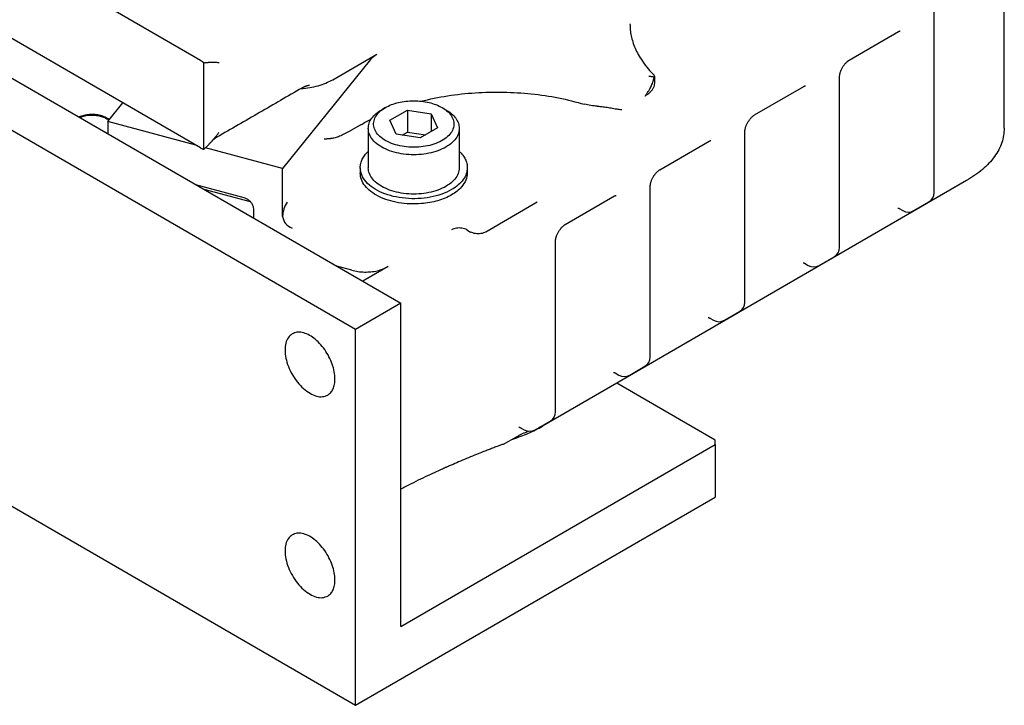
# Model space of a CAD drawing. Header units: inches. Extents: x -410 to 301, y -895 to 257.
# Tile 5 of 32: x -173 to -81, y -895 to -831. Entities that reach past the tile are written whole.
import ezdxf

# ---------------------------------------------------------------- set-up
doc = ezdxf.new("R2010")
doc.units = ezdxf.units.IN

# ---------------------------------------------------------------- blocks, each defined once
blk = doc.blocks.new('001_G21_BF_B3_20W_30W_Motor_verschmolzen__22', base_point=(-227.504, -894.962))
at = {"color": 7, "linetype": 'Continuous'}
for p, q in [((-223.262, -807.511), (-136.995, -857.44)), ((-141.237, -859.896), (-227.504, -809.967)), ((-155.708, -842.931), (-200.306, -817.118)), ((-80.659, -841.081), (-80.659, -817.84)), ((-87.204, -847.106), (-87.204, -826.311)), ((-155.708, -834.776), (-169.237, -826.946)), ((-95.128, -834.736), (-90.532, -832.076)), ((-143.359, -836.571), (-139.248, -834.192)), ((-155.38, -843.055), (-155.38, -835.017)), ((-139.845, -834.686), (-148.048, -844.867)), ((-113.325, -836.235), (-113.325, -836.872)), ((-96.043, -852.222), (-96.043, -836.32)), ((-103.967, -839.852), (-99.371, -837.191)), ((-164.361, -840.464), (-162.965, -838.731)), ((-138.435, -839.165), (-138.787, -839.367)), ((-133.151, -839.165), (-132.799, -839.367)), ((-138.023, -840.359), (-136.39, -839.414)), ((-136.39, -839.414), (-134.16, -839.76)), ((-136.39, -839.414), (-136.39, -841.453)), ((-134.16, -839.76), (-134.16, -841.397)), ((-134.16, -839.76), (-133.562, -841.051)), ((-164.361, -840.464), (-164.361, -841.601)), ((-156.134, -842.684), (-164.361, -840.464)), ((-140.742, -840.776), (-141.879, -841.434)), ((-137.426, -841.65), (-138.023, -840.359)), ((-133.562, -841.051), (-135.195, -841.996)), ((-140.043, -841.113), (-140.043, -844.783)), ((-135.195, -841.996), (-137.426, -841.65)), ((-136.878, -841.735), (-136.39, -841.453)), ((-136.39, -841.453), (-134.707, -841.714)), ((-131.543, -841.113), (-131.543, -844.783)), ((-104.882, -857.338), (-104.882, -841.436)), ((-148.048, -844.867), (-155.236, -842.927)), ((-112.806, -844.967), (-108.21, -842.307)), ((-140.793, -844.783), (-140.793, -845.272)), ((-130.793, -844.783), (-130.793, -845.272)), ((-227.504, -845.033), (-141.237, -894.962)), ((-148.048, -849.352), (-148.048, -844.867)), ((-156.163, -846.346), (-151.673, -847.558)), ((-84.174, -845.992), (-116.842, -864.9)), ((-113.721, -862.453), (-113.721, -846.551)), ((-151.025, -847.979), (-155.367, -846.807)), ((-121.645, -850.083), (-117.048, -847.423)), ((-124.267, -848.002), (-129.075, -850.785)), ((-89.118, -848.79), (-87.704, -847.972)), ((-150.767, -848.618), (-150.767, -849.469)), ((-90.473, -848.586), (-90.12, -848.79)), ((-130.843, -850.58), (-130.489, -850.785)), ((-122.56, -867.569), (-122.56, -851.667)), ((-99.312, -853.701), (-98.958, -853.906)), ((-97.957, -853.906), (-96.542, -853.087)), ((-141.579, -854.36), (-142.963, -853.986)), ((-138.19, -854.014), (-140.553, -855.381)), ((-136.995, -857.44), (-141.237, -859.896)), ((-136.995, -887.613), (-136.995, -857.44)), ((-106.795, -859.022), (-105.381, -858.203)), ((-108.151, -858.817), (-107.797, -859.022)), ((-141.237, -894.962), (-141.237, -859.896)), ((-116.99, -863.933), (-116.636, -864.137)), ((-115.634, -864.137), (-114.22, -863.319)), ((-116.842, -864.9), (-123.772, -868.91)), ((-107.65, -870.22), (-116.842, -864.9)), ((-124.473, -869.253), (-123.059, -868.434)), ((-125.828, -869.048), (-125.475, -869.253)), ((-126.247, -869.935), (-127.449, -870.631)), ((-107.65, -870.629), (-107.65, -870.22)), ((-136.995, -887.613), (-107.65, -870.629)), ((-127.449, -870.631), (-127.491, -870.606)), ((-127.449, -870.555), (-127.449, -870.631)), ((-107.65, -870.629), (-107.65, -875.522)), ((-141.237, -894.962), (-107.65, -875.522))]:
    blk.add_line(p, q, dxfattribs=at)
for centre, start, end in [((-88.204, -847.106), 300.06117, 0), ((-89.619, -847.925), 239.93883, 300.06117), ((-97.043, -852.222), 300.06117, 0), ((-98.457, -853.04), 239.93883, 300.06117), ((-105.882, -857.338), 300.06117, 0), ((-107.296, -858.156), 239.93883, 300.06117), ((-114.721, -862.453), 300.06117, 0), ((-116.135, -863.272), 239.93883, 300.06117), ((-123.56, -867.569), 300.06117, 0), ((-124.974, -868.387), 239.93883, 300.06117)]:
    blk.add_arc(centre, 1, start, end, dxfattribs=at)
for points, knots in [([(-115.609, -831.36), (-115.603, -831.549), (-115.592, -831.927), (-115.499, -832.488), (-115.348, -833.062), (-115.13, -833.642), (-114.829, -834.253), (-114.428, -834.898), (-113.933, -835.547), (-113.543, -835.955), (-113.357, -836.151)], [0, 0, 0, 0, 0.567047, 1.133761, 1.700845, 2.345493, 2.988563, 3.739527, 4.622342, 5.431891, 5.431891, 5.431891, 5.431891]), ([(-90.532, -832.076), (-90.528, -832.073), (-90.519, -832.068), (-90.506, -832.061), (-90.494, -832.055), (-90.483, -832.049), (-90.471, -832.044), (-90.461, -832.039), (-90.451, -832.035), (-90.442, -832.031), (-90.433, -832.028), (-90.425, -832.025), (-90.419, -832.023), (-90.414, -832.021), (-90.409, -832.02), (-90.405, -832.019), (-90.402, -832.018), (-90.4, -832.018), (-90.398, -832.017), (-90.396, -832.017), (-90.395, -832.017), (-90.393, -832.016), (-90.392, -832.016), (-90.392, -832.016), (-90.391, -832.016), (-90.391, -832.016), (-90.391, -832.016)], [0, 0, 0, 0, 0.0151766, 0.0296154, 0.0433229, 0.0563052, 0.0685678, 0.0801161, 0.0909547, 0.1010879, 0.1105197, 0.1192534, 0.1251724, 0.1304721, 0.1351597, 0.1392418, 0.1427246, 0.1456136, 0.1466567, 0.1481255, 0.1498747, 0.1517596, 0.1526309, 0.1532409, 0.1534825, 0.1537242, 0.1537242, 0.1537242, 0.1537242]), ([(-139.845, -834.686), (-139.762, -834.594), (-139.586, -834.402), (-139.364, -834.264), (-139.248, -834.192)], [0, 0, 0, 0, 0.3702269, 0.7785681, 0.7785681, 0.7785681, 0.7785681]), ([(-155.38, -835.017), (-155.386, -835.011), (-155.4, -834.999), (-155.419, -834.982), (-155.44, -834.965), (-155.466, -834.943), (-155.5, -834.916), (-155.543, -834.884), (-155.585, -834.854), (-155.628, -834.825), (-155.668, -834.799), (-155.696, -834.783), (-155.708, -834.776)], [0, 0, 0, 0, 0.0266991, 0.0535039, 0.0785149, 0.1062004, 0.1565274, 0.2096751, 0.2657367, 0.3103819, 0.3671577, 0.4078803, 0.4078803, 0.4078803, 0.4078803]), ([(-155.19, -834.983), (-155.199, -834.985), (-155.214, -834.989), (-155.237, -834.993), (-155.26, -834.997), (-155.284, -835.001), (-155.309, -835.006), (-155.329, -835.009), (-155.344, -835.012), (-155.356, -835.013), (-155.368, -835.015), (-155.376, -835.017), (-155.38, -835.017)], [0, 0, 0, 0, 0.0259882, 0.0486167, 0.0692644, 0.0968096, 0.1208891, 0.1447309, 0.1566806, 0.1686218, 0.1806161, 0.1924827, 0.1924827, 0.1924827, 0.1924827]), ([(-155.19, -834.983), (-155.176, -834.98), (-155.149, -834.975), (-155.108, -834.967), (-155.068, -834.961), (-155.015, -834.953), (-154.951, -834.944), (-154.871, -834.936), (-154.793, -834.931), (-154.715, -834.928), (-154.64, -834.926), (-154.538, -834.926), (-154.412, -834.93), (-154.262, -834.939), (-154.113, -834.95), (-154.015, -834.959), (-153.965, -834.963)], [0, 0, 0, 0, 0.042271, 0.082278, 0.12739, 0.163277, 0.242967, 0.322112, 0.404381, 0.477673, 0.554317, 0.630834, 0.782318, 0.932355, 1.081497, 1.229859, 1.229859, 1.229859, 1.229859]), ([(-96.043, -836.32), (-96.043, -836.295), (-96.041, -836.235), (-96.031, -836.158), (-96.019, -836.086), (-96.006, -836.027), (-95.99, -835.962), (-95.966, -835.88), (-95.932, -835.78), (-95.884, -835.663), (-95.828, -835.545), (-95.744, -835.389), (-95.626, -835.208), (-95.502, -835.056), (-95.413, -834.962), (-95.367, -834.918), (-95.322, -834.877), (-95.28, -834.841), (-95.237, -834.808), (-95.2, -834.781), (-95.163, -834.757), (-95.14, -834.743), (-95.128, -834.736)], [0, 0, 0, 0, 0.074817, 0.178367, 0.232974, 0.296096, 0.359159, 0.431546, 0.55206, 0.677181, 0.810088, 0.94466, 1.207792, 1.458644, 1.531379, 1.594762, 1.650949, 1.713235, 1.760349, 1.812771, 1.850644, 1.893168, 1.893168, 1.893168, 1.893168]), ([(-114.204, -838.1), (-114.146, -838.025), (-114.039, -837.887), (-113.89, -837.665), (-113.762, -837.451), (-113.65, -837.235), (-113.551, -837.019), (-113.479, -836.831), (-113.429, -836.675), (-113.397, -836.564), (-113.372, -836.458), (-113.359, -836.387), (-113.352, -836.354)], [0, 0, 0, 0, 0.283985, 0.523269, 0.802738, 1.031978, 1.251637, 1.516642, 1.63346, 1.745269, 1.862352, 1.961106, 1.961106, 1.961106, 1.961106]), ([(-113.352, -836.354), (-113.396, -836.341), (-113.476, -836.316), (-113.598, -836.289), (-113.719, -836.269), (-113.802, -836.261), (-113.844, -836.258)], [0, 0, 0, 0, 0.1358898, 0.2509488, 0.3763688, 0.5018995, 0.5018995, 0.5018995, 0.5018995]), ([(-113.325, -836.235), (-113.326, -836.226), (-113.326, -836.21), (-113.332, -836.187), (-113.342, -836.167), (-113.352, -836.156), (-113.357, -836.151)], [0, 0, 0, 0, 0.02518115, 0.048491, 0.07011399, 0.09195435, 0.09195435, 0.09195435, 0.09195435]), ([(-113.352, -836.354), (-113.348, -836.343), (-113.34, -836.321), (-113.332, -836.29), (-113.326, -836.261), (-113.326, -836.243), (-113.325, -836.235)], [0, 0, 0, 0, 0.0363612, 0.0693791, 0.0977416, 0.1234496, 0.1234496, 0.1234496, 0.1234496]), ([(-146.234, -837.349), (-146.896, -837.732), (-148.219, -838.498), (-150.203, -839.646), (-152.187, -840.795), (-153.51, -841.56), (-154.172, -841.943)], [0, 0, 0, 0, 2.292722, 4.58545, 6.878175, 9.1709, 9.1709, 9.1709, 9.1709]), ([(-146.322, -837.4), (-146.047, -837.374), (-145.507, -837.323), (-144.729, -837.146), (-144.006, -836.909), (-143.569, -836.681), (-143.359, -836.571)], [0, 0, 0, 0, 0.826401, 1.627207, 2.389007, 3.100954, 3.100954, 3.100954, 3.100954]), ([(-146.233, -837.349), (-146.233, -837.349), (-146.233, -837.349), (-146.233, -837.349), (-146.234, -837.349), (-146.234, -837.349), (-146.234, -837.349), (-146.234, -837.349), (-146.234, -837.349), (-146.234, -837.349), (-146.234, -837.349)], [0, 0, 0, 0, 0.000164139, 0.000328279, 0.000492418, 0.000656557, 0.000820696, 0.000984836, 0.001148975, 0.001313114, 0.001313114, 0.001313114, 0.001313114]), ([(-146.189, -837.324), (-146.193, -837.326), (-146.2, -837.33), (-146.211, -837.336), (-146.222, -837.342), (-146.229, -837.346), (-146.233, -837.349)], [0, 0, 0, 0, 0.01232466, 0.02450886, 0.03752601, 0.05066121, 0.05066121, 0.05066121, 0.05066121]), ([(-146.054, -837.257), (-146.066, -837.262), (-146.09, -837.273), (-146.124, -837.29), (-146.157, -837.307), (-146.178, -837.318), (-146.189, -837.324)], [0, 0, 0, 0, 0.0402468, 0.0801992, 0.1127305, 0.1509042, 0.1509042, 0.1509042, 0.1509042]), ([(-145.534, -837.104), (-145.558, -837.108), (-145.603, -837.115), (-145.657, -837.126), (-145.698, -837.136), (-145.731, -837.144), (-145.762, -837.152), (-145.804, -837.164), (-145.855, -837.18), (-145.909, -837.198), (-145.951, -837.214), (-145.985, -837.227), (-146.018, -837.241), (-146.042, -837.252), (-146.054, -837.257)], [0, 0, 0, 0, 0.0736046, 0.1354094, 0.167378, 0.19916, 0.236527, 0.2634537, 0.3307795, 0.3976343, 0.4339558, 0.4662058, 0.5048885, 0.5436609, 0.5436609, 0.5436609, 0.5436609]), ([(-145.534, -837.104), (-145.534, -837.104), (-145.534, -837.104), (-145.534, -837.104), (-145.533, -837.104)], [0, 0, 0, 0, 0.0001684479, 0.0003368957, 0.0003368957, 0.0003368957, 0.0003368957]), ([(-113.325, -836.892), (-113.332, -836.97), (-113.346, -837.129), (-113.437, -837.36), (-113.574, -837.577), (-113.755, -837.776), (-113.967, -837.954), (-114.125, -838.051), (-114.204, -838.1)], [0, 0, 0, 0, 0.234232, 0.476101, 0.733647, 1.00265, 1.279807, 1.559041, 1.559041, 1.559041, 1.559041]), ([(-113.325, -836.872), (-113.325, -836.874), (-113.325, -836.877), (-113.325, -836.882), (-113.325, -836.887), (-113.325, -836.891), (-113.325, -836.892)], [0, 0, 0, 0, 0.00500605, 0.01000543, 0.01499597, 0.02001495, 0.02001495, 0.02001495, 0.02001495]), ([(-99.371, -837.191), (-99.367, -837.189), (-99.36, -837.185), (-99.35, -837.18), (-99.341, -837.175), (-99.332, -837.17), (-99.323, -837.166), (-99.315, -837.162), (-99.306, -837.158), (-99.297, -837.154), (-99.288, -837.15), (-99.279, -837.146), (-99.271, -837.143), (-99.264, -837.141), (-99.257, -837.139), (-99.251, -837.137), (-99.246, -837.135), (-99.242, -837.134), (-99.239, -837.133), (-99.237, -837.133), (-99.235, -837.133), (-99.234, -837.132), (-99.232, -837.132), (-99.231, -837.132), (-99.23, -837.132), (-99.23, -837.132), (-99.23, -837.132), (-99.23, -837.132)], [0, 0, 0, 0, 0.0122237, 0.023777, 0.0346646, 0.0448907, 0.0544589, 0.0633728, 0.071635, 0.0825771, 0.0928035, 0.1023212, 0.1111361, 0.1192539, 0.1258619, 0.1317942, 0.1370588, 0.1416632, 0.145614, 0.1466571, 0.1481259, 0.1498751, 0.1517599, 0.1523658, 0.1532412, 0.1534829, 0.1537245, 0.1537245, 0.1537245, 0.1537245]), ([(-135.118, -838.57), (-134.293, -838.389), (-132.622, -838.022), (-130.046, -837.757), (-127.431, -837.692), (-124.829, -837.855), (-122.289, -838.215), (-120.655, -838.646), (-119.851, -838.858)], [0, 0, 0, 0, 2.53189, 5.128388, 7.753675, 10.370679, 12.942688, 15.43497, 15.43497, 15.43497, 15.43497]), ([(-133.141, -839.17), (-132.951, -839.294), (-132.595, -839.527), (-132.209, -840.001), (-132.018, -840.524), (-132.058, -841.068), (-132.32, -841.576), (-132.768, -842.022), (-133.375, -842.39), (-134.109, -842.666), (-134.931, -842.838), (-135.8, -842.895), (-136.668, -842.836), (-137.489, -842.663), (-138.221, -842.385), (-138.825, -842.015), (-139.272, -841.569), (-139.53, -841.06), (-139.566, -840.516), (-139.372, -839.993), (-138.983, -839.52), (-138.625, -839.288), (-138.435, -839.165)], [0, 0, 0, 0, 0.677537, 1.27027, 1.79973, 2.311144, 2.858029, 3.478309, 4.1853, 4.972206, 5.81887, 6.69715, 7.575175, 8.4211, 9.206876, 9.912511, 10.531469, 11.077438, 11.58871, 12.118869, 12.712837, 13.391753, 13.391753, 13.391753, 13.391753]), ([(-138.435, -839.165), (-138.248, -839.07), (-137.86, -838.872), (-137.212, -838.683), (-136.517, -838.561), (-135.793, -838.521), (-135.069, -838.561), (-134.373, -838.683), (-133.725, -838.872), (-133.338, -839.07), (-133.151, -839.165)], [0, 0, 0, 0, 0.627048, 1.302997, 2.014057, 2.743401, 3.472745, 4.183806, 4.859755, 5.486802, 5.486802, 5.486802, 5.486802]), ([(-133.151, -839.165), (-133.149, -839.166), (-133.146, -839.168), (-133.143, -839.169), (-133.141, -839.17)], [0, 0, 0, 0, 0.00569769, 0.01139012, 0.01139012, 0.01139012, 0.01139012]), ([(-118.658, -839.044), (-118.863, -839.031), (-119.267, -839.007), (-119.659, -838.907), (-119.851, -838.858)], [0, 0, 0, 0, 0.616207, 1.210452, 1.210452, 1.210452, 1.210452]), ([(-118.658, -839.044), (-118.606, -839.046), (-118.5, -839.051), (-118.234, -839.074), (-117.856, -839.124), (-117.359, -839.207), (-116.863, -839.296), (-116.528, -839.335), (-116.369, -839.353)], [0, 0, 0, 0, 0.155496, 0.316774, 0.800757, 1.299085, 1.830442, 2.310299, 2.310299, 2.310299, 2.310299]), ([(-164.225, -840.295), (-164.344, -840.216), (-164.595, -840.048), (-165.049, -839.9), (-165.549, -839.816), (-166.07, -839.813), (-166.578, -839.879), (-166.892, -839.993), (-167.044, -840.048)], [0, 0, 0, 0, 0.425277, 0.902895, 1.41648, 1.943806, 2.460637, 2.944263, 2.944263, 2.944263, 2.944263]), ([(-164.266, -840.346), (-164.381, -840.272), (-164.625, -840.118), (-165.058, -839.981), (-165.532, -839.9), (-166.026, -839.893), (-166.511, -839.948), (-166.815, -840.048), (-166.962, -840.096)], [0, 0, 0, 0, 0.408276, 0.86271, 1.34904, 1.848377, 2.340132, 2.804699, 2.804699, 2.804699, 2.804699]), ([(-140.043, -841.113), (-140.026, -840.949), (-139.991, -840.61), (-139.721, -840.137), (-139.319, -839.705), (-138.971, -839.484), (-138.787, -839.367)], [0, 0, 0, 0, 0.489118, 1.012897, 1.595276, 2.246226, 2.246226, 2.246226, 2.246226]), ([(-132.799, -839.367), (-132.797, -839.368), (-132.793, -839.37), (-132.789, -839.372), (-132.788, -839.374)], [0, 0, 0, 0, 0.00645738, 0.01290881, 0.01290881, 0.01290881, 0.01290881]), ([(-132.788, -839.374), (-132.605, -839.49), (-132.26, -839.711), (-131.861, -840.142), (-131.594, -840.613), (-131.559, -840.95), (-131.543, -841.113)], [0, 0, 0, 0, 0.64676, 1.225635, 1.746613, 2.233394, 2.233394, 2.233394, 2.233394]), ([(-104.882, -841.436), (-104.882, -841.421), (-104.882, -841.395), (-104.879, -841.353), (-104.874, -841.307), (-104.865, -841.239), (-104.846, -841.139), (-104.812, -841.015), (-104.769, -840.892), (-104.723, -840.779), (-104.669, -840.664), (-104.604, -840.542), (-104.531, -840.425), (-104.458, -840.321), (-104.384, -840.224), (-104.301, -840.128), (-104.21, -840.036), (-104.133, -839.968), (-104.075, -839.923), (-104.036, -839.895), (-104.001, -839.872), (-103.978, -839.858), (-103.967, -839.852)], [0, 0, 0, 0, 0.042132, 0.079637, 0.127434, 0.178401, 0.286973, 0.431536, 0.56486, 0.67717, 0.797844, 0.944648, 1.091587, 1.212411, 1.325065, 1.458828, 1.591555, 1.713377, 1.764727, 1.812913, 1.856461, 1.89331, 1.89331, 1.89331, 1.89331]), ([(-140.742, -840.776), (-140.585, -840.687), (-140.267, -840.506), (-139.941, -840.34), (-139.777, -840.257)], [0, 0, 0, 0, 0.543358, 1.096337, 1.096337, 1.096337, 1.096337]), ([(-80.659, -841.081), (-80.706, -841.541), (-80.804, -842.494), (-81.559, -843.822), (-82.684, -845.038), (-83.659, -845.662), (-84.174, -845.992)], [0, 0, 0, 0, 1.374439, 2.845435, 4.479908, 6.306053, 6.306053, 6.306053, 6.306053]), ([(-154.66, -842.327), (-154.599, -842.257), (-154.481, -842.12), (-154.307, -841.91), (-154.137, -841.7), (-154.022, -841.558), (-153.965, -841.487)], [0, 0, 0, 0, 0.276722, 0.54335, 0.816394, 1.089789, 1.089789, 1.089789, 1.089789]), ([(-154.172, -841.943), (-154.186, -841.952), (-154.212, -841.967), (-154.252, -841.992), (-154.289, -842.015), (-154.337, -842.047), (-154.395, -842.088), (-154.475, -842.149), (-154.566, -842.227), (-154.628, -842.293), (-154.66, -842.327)], [0, 0, 0, 0, 0.0504836, 0.0901106, 0.1412326, 0.1816062, 0.2642517, 0.3523668, 0.4834199, 0.6233854, 0.6233854, 0.6233854, 0.6233854]), ([(-154.172, -841.943), (-154.172, -841.943), (-154.172, -841.943), (-154.172, -841.943), (-154.172, -841.943), (-154.172, -841.943), (-154.172, -841.943), (-154.172, -841.943), (-154.172, -841.943), (-154.172, -841.943), (-154.172, -841.943)], [0, 0, 0, 0, 0.0000025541, 0.00000510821, 0.00000766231, 0.00001021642, 0.00001277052, 0.00001532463, 0.00001787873, 0.00002043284, 0.00002043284, 0.00002043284, 0.00002043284]), ([(-141.879, -841.434), (-142.041, -841.524), (-142.351, -841.696), (-142.807, -841.89), (-143.209, -842.028), (-143.462, -842.055), (-143.573, -842.066)], [0, 0, 0, 0, 0.556361, 1.060612, 1.488157, 1.821715, 1.821715, 1.821715, 1.821715]), ([(-131.543, -841.113), (-131.565, -841.3), (-131.611, -841.69), (-131.962, -842.221), (-132.478, -842.686), (-133.158, -843.069), (-133.962, -843.355), (-134.855, -843.533), (-135.793, -843.593), (-136.731, -843.533), (-137.623, -843.355), (-138.427, -843.069), (-139.107, -842.686), (-139.624, -842.221), (-139.974, -841.69), (-140.02, -841.3), (-140.043, -841.113)], [0, 0, 0, 0, 0.557631, 1.165171, 1.853572, 2.631109, 3.488568, 4.405097, 5.352819, 6.300542, 7.21707, 8.074529, 8.852067, 9.540467, 10.148008, 10.705639, 10.705639, 10.705639, 10.705639]), ([(-155.708, -842.931), (-155.678, -842.947), (-155.624, -842.977), (-155.538, -843.013), (-155.459, -843.039), (-155.404, -843.05), (-155.38, -843.055)], [0, 0, 0, 0, 0.1018582, 0.1845263, 0.2778084, 0.3524986, 0.3524986, 0.3524986, 0.3524986]), ([(-155.38, -843.055), (-155.317, -842.999), (-155.191, -842.888), (-155.01, -842.709), (-154.833, -842.522), (-154.718, -842.393), (-154.66, -842.327)], [0, 0, 0, 0, 0.251139, 0.504542, 0.761179, 1.02467, 1.02467, 1.02467, 1.02467]), ([(-144.17, -842.093), (-144.13, -842.088), (-144.044, -842.079), (-143.904, -842.073), (-143.745, -842.069), (-143.632, -842.067), (-143.573, -842.066)], [0, 0, 0, 0, 0.1207496, 0.2592899, 0.4213532, 0.5984204, 0.5984204, 0.5984204, 0.5984204]), ([(-108.21, -842.307), (-108.205, -842.305), (-108.197, -842.3), (-108.184, -842.293), (-108.172, -842.286), (-108.16, -842.281), (-108.149, -842.275), (-108.139, -842.271), (-108.129, -842.266), (-108.119, -842.263), (-108.11, -842.259), (-108.103, -842.256), (-108.096, -842.254), (-108.09, -842.252), (-108.085, -842.251), (-108.081, -842.25), (-108.077, -842.249), (-108.074, -842.248), (-108.072, -842.248), (-108.071, -842.248), (-108.07, -842.248), (-108.069, -842.247), (-108.069, -842.247), (-108.069, -842.247), (-108.069, -842.247)], [0, 0, 0, 0, 0.0151766, 0.0296154, 0.0433229, 0.0563052, 0.0685678, 0.0801161, 0.0909547, 0.1010879, 0.1105197, 0.1192534, 0.1258614, 0.1317937, 0.1370583, 0.1416626, 0.1456134, 0.1481038, 0.1501509, 0.1517594, 0.1526214, 0.1532407, 0.1534824, 0.153724, 0.153724, 0.153724, 0.153724]), ([(-140.793, -844.783), (-140.783, -844.648), (-140.764, -844.374), (-140.609, -843.976), (-140.372, -843.593), (-140.155, -843.372), (-140.043, -843.258)], [0, 0, 0, 0, 0.402974, 0.82068, 1.265357, 1.745339, 1.745339, 1.745339, 1.745339]), ([(-131.543, -843.258), (-131.43, -843.372), (-131.213, -843.593), (-130.976, -843.976), (-130.822, -844.374), (-130.802, -844.648), (-130.793, -844.783)], [0, 0, 0, 0, 0.479983, 0.924659, 1.342366, 1.745339, 1.745339, 1.745339, 1.745339]), ([(-132.257, -846.829), (-132.561, -846.98), (-133.194, -847.297), (-134.263, -847.562), (-135.404, -847.695), (-136.568, -847.668), (-137.69, -847.488), (-138.712, -847.164), (-139.583, -846.712), (-140.247, -846.15), (-140.703, -845.498), (-140.764, -845.014), (-140.793, -844.783)], [0, 0, 0, 0, 1.014582, 2.119332, 3.279736, 4.454507, 5.600724, 6.678758, 7.657625, 8.52154, 9.2784, 9.967942, 9.967942, 9.967942, 9.967942]), ([(-131.543, -844.783), (-131.565, -844.969), (-131.611, -845.359), (-131.962, -845.891), (-132.478, -846.355), (-133.158, -846.738), (-133.962, -847.025), (-134.855, -847.202), (-135.793, -847.263), (-136.731, -847.202), (-137.623, -847.025), (-138.427, -846.738), (-139.107, -846.355), (-139.624, -845.891), (-139.974, -845.359), (-140.02, -844.969), (-140.043, -844.783)], [0, 0, 0, 0, 0.557631, 1.165171, 1.853572, 2.631109, 3.488568, 4.405097, 5.352819, 6.300542, 7.21707, 8.074529, 8.852067, 9.540467, 10.148008, 10.705639, 10.705639, 10.705639, 10.705639]), ([(-130.793, -844.783), (-130.812, -844.974), (-130.853, -845.371), (-131.167, -845.925), (-131.636, -846.431), (-132.043, -846.691), (-132.257, -846.829)], [0, 0, 0, 0, 0.572683, 1.185598, 1.866628, 2.627522, 2.627522, 2.627522, 2.627522]), ([(-135.086, -848.137), (-135.442, -848.153), (-136.15, -848.186), (-137.194, -848.071), (-138.176, -847.841), (-139.053, -847.494), (-139.789, -847.048), (-140.345, -846.517), (-140.72, -845.917), (-140.769, -845.481), (-140.793, -845.272)], [0, 0, 0, 0, 1.067959, 2.124998, 3.139867, 4.085482, 4.942533, 5.703996, 6.380748, 7.006072, 7.006072, 7.006072, 7.006072]), ([(-130.793, -845.272), (-130.82, -845.503), (-130.877, -845.987), (-131.174, -846.374), (-131.33, -846.577)], [0, 0, 0, 0, 0.684457, 1.434884, 1.434884, 1.434884, 1.434884]), ([(-113.721, -846.551), (-113.72, -846.524), (-113.719, -846.464), (-113.706, -846.369), (-113.684, -846.255), (-113.653, -846.138), (-113.611, -846.015), (-113.562, -845.894), (-113.504, -845.772), (-113.44, -845.655), (-113.372, -845.544), (-113.297, -845.436), (-113.22, -845.336), (-113.134, -845.238), (-113.046, -845.148), (-112.957, -845.072), (-112.881, -845.013), (-112.83, -844.982), (-112.806, -844.967)], [0, 0, 0, 0, 0.082756, 0.178368, 0.28694, 0.431503, 0.541513, 0.677138, 0.823057, 0.944616, 1.07929, 1.212379, 1.337859, 1.458797, 1.604133, 1.713346, 1.809716, 1.893246, 1.893246, 1.893246, 1.893246]), ([(-131.33, -846.577), (-131.463, -846.713), (-131.741, -846.999), (-132.08, -847.209), (-132.257, -847.318)], [0, 0, 0, 0, 0.569146, 1.191042, 1.191042, 1.191042, 1.191042]), ([(-132.257, -847.318), (-132.459, -847.424), (-132.876, -847.643), (-133.566, -847.874), (-134.307, -848.052), (-134.823, -848.108), (-135.086, -848.137)], [0, 0, 0, 0, 0.682156, 1.410567, 2.175814, 2.966226, 2.966226, 2.966226, 2.966226]), ([(-117.048, -847.423), (-117.045, -847.421), (-117.038, -847.417), (-117.028, -847.411), (-117.018, -847.406), (-117.009, -847.401), (-117.001, -847.397), (-116.993, -847.393), (-116.986, -847.39), (-116.981, -847.388), (-116.976, -847.386), (-116.971, -847.383), (-116.965, -847.381), (-116.96, -847.379), (-116.954, -847.377), (-116.947, -847.374), (-116.941, -847.372), (-116.935, -847.37), (-116.929, -847.368), (-116.924, -847.367), (-116.92, -847.366), (-116.916, -847.365), (-116.913, -847.364), (-116.911, -847.364), (-116.91, -847.363), (-116.909, -847.363), (-116.908, -847.363), (-116.908, -847.363), (-116.908, -847.363), (-116.907, -847.363)], [0, 0, 0, 0, 0.0122237, 0.023777, 0.0346646, 0.0448907, 0.0544589, 0.0633728, 0.071635, 0.0762437, 0.0813559, 0.0869113, 0.0928501, 0.0991126, 0.1056398, 0.112373, 0.1192544, 0.1258623, 0.1317946, 0.1370593, 0.1416636, 0.1456144, 0.1481048, 0.1501518, 0.1517604, 0.1523662, 0.1532416, 0.1534833, 0.153725, 0.153725, 0.153725, 0.153725]), ([(-151.673, -847.558), (-151.593, -847.585), (-151.431, -847.64), (-151.215, -847.784), (-151.027, -847.962), (-150.884, -848.169), (-150.787, -848.39), (-150.773, -848.544), (-150.767, -848.618)], [0, 0, 0, 0, 0.251637, 0.51146, 0.771699, 1.024504, 1.263438, 1.485, 1.485, 1.485, 1.485]), ([(-147.625, -848.012), (-147.737, -848.212), (-147.971, -848.628), (-148.022, -849.104), (-148.048, -849.352)], [0, 0, 0, 0, 0.679885, 1.418265, 1.418265, 1.418265, 1.418265]), ([(-148.048, -849.352), (-147.981, -849.586), (-147.841, -850.075), (-147.381, -850.297), (-147.142, -850.412)], [0, 0, 0, 0, 0.698624, 1.455578, 1.455578, 1.455578, 1.455578]), ([(-90.614, -848.545), (-90.614, -848.545), (-90.614, -848.545), (-90.614, -848.545), (-90.614, -848.545), (-90.613, -848.545), (-90.613, -848.545), (-90.612, -848.545), (-90.611, -848.545), (-90.61, -848.545), (-90.609, -848.545), (-90.607, -848.545), (-90.606, -848.545), (-90.605, -848.545), (-90.603, -848.545), (-90.602, -848.545), (-90.601, -848.545), (-90.599, -848.545), (-90.596, -848.545), (-90.593, -848.545), (-90.591, -848.546), (-90.589, -848.546), (-90.586, -848.546), (-90.582, -848.547), (-90.578, -848.547), (-90.573, -848.548), (-90.569, -848.549), (-90.565, -848.55), (-90.561, -848.551), (-90.557, -848.552), (-90.553, -848.553), (-90.548, -848.554), (-90.543, -848.555), (-90.539, -848.557), (-90.533, -848.558), (-90.528, -848.56), (-90.523, -848.562), (-90.517, -848.564), (-90.512, -848.566), (-90.507, -848.569), (-90.502, -848.571), (-90.497, -848.573), (-90.492, -848.575), (-90.488, -848.577), (-90.484, -848.579), (-90.48, -848.582), (-90.477, -848.584), (-90.474, -848.585), (-90.473, -848.586)], [0, 0, 0, 0, 0.0001076, 0.0002152, 0.0005914, 0.0008512, 0.0016155, 0.002318, 0.0029064, 0.0033284, 0.0050113, 0.0066394, 0.0081772, 0.0095891, 0.0108393, 0.0118919, 0.0127108, 0.0155366, 0.0182413, 0.0207958, 0.0231709, 0.0253372, 0.0272651, 0.0316645, 0.0362789, 0.0411047, 0.0461386, 0.0497076, 0.053553, 0.0576682, 0.0620472, 0.066684, 0.0715729, 0.0767088, 0.0820867, 0.087702, 0.0935506, 0.0995182, 0.1053162, 0.1109369, 0.116372, 0.1216132, 0.1266515, 0.1314778, 0.1360827, 0.1404563, 0.1445889, 0.14847, 0.14847, 0.14847, 0.14847]), ([(-122.56, -851.667), (-122.56, -851.653), (-122.559, -851.626), (-122.556, -851.583), (-122.552, -851.537), (-122.544, -851.484), (-122.535, -851.43), (-122.522, -851.369), (-122.506, -851.307), (-122.483, -851.228), (-122.45, -851.131), (-122.402, -851.013), (-122.345, -850.892), (-122.283, -850.778), (-122.213, -850.663), (-122.141, -850.559), (-122.061, -850.455), (-121.979, -850.359), (-121.888, -850.267), (-121.8, -850.19), (-121.719, -850.129), (-121.668, -850.098), (-121.645, -850.083)], [0, 0, 0, 0, 0.042132, 0.079637, 0.131658, 0.1784, 0.240298, 0.296129, 0.367337, 0.431579, 0.541588, 0.677214, 0.810121, 0.944693, 1.06636, 1.212455, 1.32511, 1.458872, 1.591599, 1.713421, 1.809792, 1.893321, 1.893321, 1.893321, 1.893321]), ([(-130.843, -850.58), (-130.911, -850.547), (-131.053, -850.477), (-131.294, -850.424), (-131.55, -850.404), (-131.806, -850.424), (-132.047, -850.477), (-132.189, -850.547), (-132.257, -850.58)], [0, 0, 0, 0, 0.226612, 0.474627, 0.734197, 0.993766, 1.241781, 1.468393, 1.468393, 1.468393, 1.468393]), ([(-129.075, -850.785), (-129.143, -850.818), (-129.286, -850.888), (-129.527, -850.941), (-129.782, -850.961), (-130.038, -850.941), (-130.279, -850.888), (-130.421, -850.818), (-130.489, -850.785)], [0, 0, 0, 0, 0.226612, 0.474627, 0.734197, 0.993766, 1.241781, 1.468393, 1.468393, 1.468393, 1.468393]), ([(-99.453, -853.661), (-99.453, -853.661), (-99.453, -853.661), (-99.453, -853.661), (-99.452, -853.661), (-99.452, -853.661), (-99.451, -853.661), (-99.451, -853.661), (-99.45, -853.661), (-99.449, -853.661), (-99.448, -853.661), (-99.447, -853.661), (-99.445, -853.661), (-99.443, -853.661), (-99.44, -853.661), (-99.438, -853.661), (-99.436, -853.661), (-99.433, -853.661), (-99.43, -853.661), (-99.427, -853.662), (-99.423, -853.662), (-99.42, -853.663), (-99.416, -853.663), (-99.411, -853.664), (-99.407, -853.665), (-99.401, -853.666), (-99.395, -853.667), (-99.388, -853.669), (-99.382, -853.671), (-99.375, -853.673), (-99.368, -853.675), (-99.362, -853.677), (-99.357, -853.679), (-99.353, -853.681), (-99.349, -853.683), (-99.344, -853.685), (-99.339, -853.687), (-99.334, -853.69), (-99.329, -853.692), (-99.323, -853.695), (-99.318, -853.698), (-99.314, -853.7), (-99.312, -853.701)], [0, 0, 0, 0, 0.0001076, 0.0002152, 0.0004823, 0.0008512, 0.0016155, 0.002318, 0.0029064, 0.0033284, 0.0046691, 0.006281, 0.0081607, 0.010305, 0.0127107, 0.0148602, 0.0172867, 0.0199855, 0.0229518, 0.0261812, 0.0296696, 0.033413, 0.0374078, 0.0416507, 0.0461387, 0.0523717, 0.058792, 0.0653951, 0.0721765, 0.079132, 0.0862577, 0.0935501, 0.0978525, 0.1024422, 0.1073099, 0.1124467, 0.1178442, 0.1234941, 0.1293887, 0.1355206, 0.141883, 0.1484694, 0.1484694, 0.1484694, 0.1484694]), ([(-141.579, -854.36), (-141.388, -854.403), (-140.999, -854.492), (-140.398, -854.532), (-139.794, -854.509), (-139.211, -854.413), (-138.669, -854.258), (-138.345, -854.093), (-138.19, -854.014)], [0, 0, 0, 0, 0.587547, 1.193893, 1.802632, 2.397157, 2.962083, 3.48479, 3.48479, 3.48479, 3.48479]), ([(-108.292, -858.777), (-108.292, -858.777), (-108.292, -858.777), (-108.291, -858.777), (-108.291, -858.776), (-108.291, -858.776), (-108.29, -858.776), (-108.289, -858.776), (-108.288, -858.776), (-108.287, -858.776), (-108.285, -858.776), (-108.284, -858.776), (-108.281, -858.776), (-108.279, -858.776), (-108.277, -858.776), (-108.274, -858.777), (-108.272, -858.777), (-108.269, -858.777), (-108.266, -858.777), (-108.262, -858.778), (-108.258, -858.778), (-108.254, -858.779), (-108.25, -858.78), (-108.245, -858.78), (-108.24, -858.782), (-108.234, -858.783), (-108.227, -858.785), (-108.221, -858.787), (-108.214, -858.789), (-108.207, -858.791), (-108.2, -858.794), (-108.192, -858.797), (-108.184, -858.8), (-108.175, -858.804), (-108.167, -858.808), (-108.159, -858.812), (-108.154, -858.815), (-108.151, -858.817)], [0, 0, 0, 0, 0.0001076, 0.0002152, 0.0004795, 0.0008512, 0.0015078, 0.002334, 0.0033284, 0.0046691, 0.006281, 0.0081607, 0.010305, 0.0127107, 0.0148602, 0.0172867, 0.0199855, 0.0229518, 0.0261812, 0.0296696, 0.033413, 0.0374078, 0.0416507, 0.0461387, 0.0523717, 0.058792, 0.0653951, 0.0721765, 0.079132, 0.0862577, 0.0935501, 0.1024966, 0.1115333, 0.1206545, 0.1298543, 0.1391274, 0.1484683, 0.1484683, 0.1484683, 0.1484683]), ([(-147.133, -860.293), (-147.268, -860.398), (-147.552, -860.622), (-147.77, -861.178), (-147.84, -861.833), (-147.75, -862.575), (-147.514, -863.35), (-147.145, -864.113), (-146.668, -864.812), (-146.113, -865.403), (-145.515, -865.85), (-144.913, -866.116), (-144.322, -866.204), (-143.986, -866.069), (-143.827, -866.005)], [0, 0, 0, 0, 0.50518, 1.070257, 1.726265, 2.473631, 3.291917, 4.148477, 5.005037, 5.823323, 6.570689, 7.226697, 7.791774, 8.296954, 8.296954, 8.296954, 8.296954]), ([(-143.147, -864.499), (-143.16, -864.276), (-143.189, -863.81), (-143.391, -863.112), (-143.692, -862.415), (-144.092, -861.759), (-144.565, -861.176), (-145.088, -860.698), (-145.634, -860.349), (-146.173, -860.154), (-146.696, -860.108), (-146.992, -860.233), (-147.133, -860.293)], [0, 0, 0, 0, 0.669208, 1.398404, 2.164692, 2.94067, 3.697832, 4.409842, 5.056069, 5.625947, 6.124626, 6.578474, 6.578474, 6.578474, 6.578474]), ([(-117.131, -863.892), (-117.131, -863.892), (-117.13, -863.892), (-117.13, -863.892), (-117.13, -863.892), (-117.13, -863.892), (-117.129, -863.892), (-117.128, -863.892), (-117.128, -863.892), (-117.127, -863.892), (-117.126, -863.892), (-117.124, -863.892), (-117.122, -863.892), (-117.121, -863.892), (-117.12, -863.892), (-117.119, -863.892), (-117.117, -863.892), (-117.116, -863.892), (-117.113, -863.892), (-117.111, -863.892), (-117.108, -863.893), (-117.104, -863.893), (-117.101, -863.893), (-117.097, -863.894), (-117.093, -863.895), (-117.089, -863.895), (-117.084, -863.896), (-117.079, -863.897), (-117.072, -863.899), (-117.066, -863.9), (-117.059, -863.902), (-117.053, -863.904), (-117.046, -863.907), (-117.04, -863.909), (-117.034, -863.911), (-117.028, -863.913), (-117.023, -863.916), (-117.018, -863.918), (-117.013, -863.92), (-117.009, -863.922), (-117.005, -863.924), (-117.001, -863.927), (-116.997, -863.929), (-116.993, -863.931), (-116.991, -863.932), (-116.99, -863.933)], [0, 0, 0, 0, 0.0001076, 0.0002152, 0.0004795, 0.0008512, 0.0016155, 0.002318, 0.0029064, 0.0033284, 0.0050113, 0.0066394, 0.0081772, 0.0095891, 0.0108393, 0.0118919, 0.0127108, 0.0148602, 0.0172868, 0.0199855, 0.0229519, 0.0261813, 0.0296696, 0.033413, 0.0374079, 0.0416508, 0.0461387, 0.0523717, 0.0587921, 0.0653952, 0.0721765, 0.079132, 0.0862577, 0.0935501, 0.0995177, 0.1053157, 0.1109364, 0.1163716, 0.1216127, 0.1266511, 0.1314774, 0.1360822, 0.1404559, 0.1445884, 0.1484696, 0.1484696, 0.1484696, 0.1484696]), ([(-143.827, -866.005), (-143.725, -865.931), (-143.513, -865.777), (-143.302, -865.416), (-143.168, -864.983), (-143.154, -864.666), (-143.147, -864.499)], [0, 0, 0, 0, 0.375713, 0.777985, 1.225218, 1.725173, 1.725173, 1.725173, 1.725173]), ([(-126.544, -870.107), (-126.051, -869.94), (-125.094, -869.617), (-124.204, -869.141), (-123.772, -868.91)], [0, 0, 0, 0, 1.557366, 3.023473, 3.023473, 3.023473, 3.023473]), ([(-125.213, -869.437), (-125.299, -869.473), (-125.472, -869.545), (-125.73, -869.663), (-125.99, -869.791), (-126.16, -869.886), (-126.247, -869.935)], [0, 0, 0, 0, 0.280959, 0.563237, 0.850317, 1.148739, 1.148739, 1.148739, 1.148739]), ([(-125.969, -869.008), (-125.969, -869.008), (-125.969, -869.008), (-125.969, -869.008), (-125.969, -869.008), (-125.968, -869.008), (-125.968, -869.008), (-125.967, -869.008), (-125.966, -869.008), (-125.965, -869.008), (-125.963, -869.008), (-125.961, -869.008), (-125.959, -869.008), (-125.957, -869.008), (-125.954, -869.008), (-125.952, -869.008), (-125.949, -869.008), (-125.946, -869.008), (-125.942, -869.009), (-125.939, -869.009), (-125.935, -869.01), (-125.932, -869.01), (-125.929, -869.011), (-125.926, -869.011), (-125.923, -869.012), (-125.92, -869.013), (-125.916, -869.013), (-125.912, -869.014), (-125.908, -869.015), (-125.904, -869.017), (-125.899, -869.018), (-125.894, -869.019), (-125.889, -869.021), (-125.883, -869.023), (-125.878, -869.025), (-125.873, -869.027), (-125.867, -869.029), (-125.862, -869.031), (-125.857, -869.034), (-125.852, -869.036), (-125.848, -869.038), (-125.843, -869.04), (-125.839, -869.042), (-125.836, -869.044), (-125.832, -869.046), (-125.83, -869.048), (-125.828, -869.048)], [0, 0, 0, 0, 0.0001076, 0.0002152, 0.0004795, 0.0008512, 0.0015078, 0.002334, 0.0033284, 0.0046691, 0.006281, 0.0081607, 0.010305, 0.0127107, 0.0151, 0.0177539, 0.0206684, 0.0238399, 0.027265, 0.0308125, 0.0342238, 0.0374807, 0.0405647, 0.043457, 0.0461387, 0.0497077, 0.053553, 0.0576683, 0.0620473, 0.066684, 0.071573, 0.0767089, 0.0820868, 0.0877021, 0.0935507, 0.0995183, 0.1053163, 0.110937, 0.1163721, 0.1216133, 0.1266516, 0.1314779, 0.1360828, 0.1404564, 0.144589, 0.1484701, 0.1484701, 0.1484701, 0.1484701]), ([(-125.078, -869.382), (-125.1, -869.391), (-125.145, -869.409), (-125.19, -869.427), (-125.213, -869.437)], [0, 0, 0, 0, 0.0729222, 0.1457687, 0.1457687, 0.1457687, 0.1457687]), ([(-123.772, -868.91), (-123.817, -868.926), (-123.907, -868.957), (-123.997, -868.988), (-124.042, -869.003)], [0, 0, 0, 0, 0.1426041, 0.2851908, 0.2851908, 0.2851908, 0.2851908]), ([(-127.473, -870.6), (-127.5, -870.61), (-127.572, -870.637), (-127.68, -870.677), (-127.797, -870.721), (-127.94, -870.775), (-128.117, -870.842), (-128.395, -870.948), (-128.738, -871.08), (-129.269, -871.288), (-129.921, -871.547), (-130.682, -871.858), (-131.417, -872.166), (-131.954, -872.396), (-132.302, -872.546), (-132.438, -872.606), (-132.552, -872.656), (-132.638, -872.693), (-132.731, -872.735), (-132.852, -872.788), (-133.02, -872.863), (-133.244, -872.963), (-133.675, -873.157), (-134.315, -873.452), (-135.169, -873.859), (-135.912, -874.226), (-136.525, -874.537), (-136.84, -874.701), (-136.995, -874.781)], [0, 0, 0, 0, 0.086463, 0.232064, 0.345411, 0.461732, 0.689883, 0.914109, 1.353739, 1.792566, 2.625776, 3.456322, 4.258896, 5.018249, 5.207615, 5.395902, 5.462685, 5.583145, 5.676237, 5.769327, 5.980147, 6.227627, 6.503713, 7.397305, 8.343574, 9.340077, 9.884153, 10.406457, 10.406457, 10.406457, 10.406457]), ([(-127.473, -870.6), (-127.471, -870.599), (-127.467, -870.597), (-127.462, -870.593), (-127.458, -870.589), (-127.455, -870.583), (-127.452, -870.577), (-127.45, -870.57), (-127.449, -870.563), (-127.449, -870.558), (-127.449, -870.555)], [0, 0, 0, 0, 0.00591868, 0.01185353, 0.01857132, 0.02436369, 0.03177658, 0.03828572, 0.04518103, 0.05408576, 0.05408576, 0.05408576, 0.05408576]), ([(-147.133, -879.049), (-147.268, -879.155), (-147.552, -879.378), (-147.77, -879.935), (-147.84, -880.589), (-147.75, -881.331), (-147.514, -882.106), (-147.145, -882.869), (-146.668, -883.569), (-146.113, -884.16), (-145.515, -884.606), (-144.913, -884.872), (-144.322, -884.96), (-143.986, -884.825), (-143.827, -884.761)], [0, 0, 0, 0, 0.50518, 1.070257, 1.726265, 2.473631, 3.291917, 4.148477, 5.005037, 5.823323, 6.570689, 7.226697, 7.791774, 8.296954, 8.296954, 8.296954, 8.296954]), ([(-143.147, -883.255), (-143.16, -883.032), (-143.189, -882.566), (-143.391, -881.868), (-143.692, -881.172), (-144.092, -880.515), (-144.565, -879.932), (-145.088, -879.454), (-145.634, -879.105), (-146.173, -878.91), (-146.696, -878.864), (-146.992, -878.989), (-147.133, -879.049)], [0, 0, 0, 0, 0.669208, 1.398404, 2.164692, 2.94067, 3.697832, 4.409842, 5.056069, 5.625947, 6.124626, 6.578474, 6.578474, 6.578474, 6.578474]), ([(-143.827, -884.761), (-143.725, -884.687), (-143.513, -884.533), (-143.302, -884.173), (-143.168, -883.739), (-143.154, -883.423), (-143.147, -883.255)], [0, 0, 0, 0, 0.375713, 0.777985, 1.225218, 1.725173, 1.725173, 1.725173, 1.725173])]:
    blk.add_open_spline(points, degree=3, knots=knots, dxfattribs=at)
blk = doc.blocks.new('001_G21_BF_B3_20W_30W_Motor_verschmolzen__24', base_point=(-227.504, -894.962))
blk.add_blockref('001_G21_BF_B3_20W_30W_Motor_verschmolzen__22', (-227.504, -894.962))
blk = doc.blocks.new('ISOA', base_point=(-140, -775))
blk.add_blockref('001_G21_BF_B3_20W_30W_Motor_verschmolzen__24', (-227.504, -894.962))

msp = doc.modelspace()

# ---------------------------------------------------------------- block references
msp.add_blockref('ISOA', (-140, -775))

doc.saveas('drawing.dxf')
